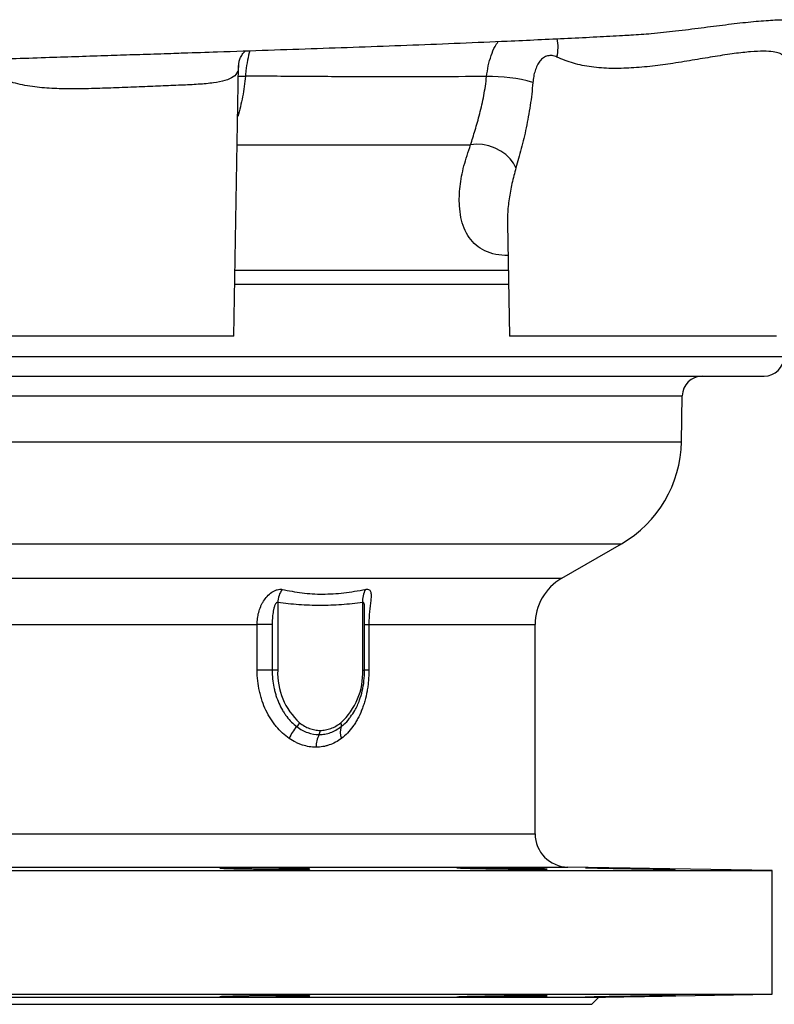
# Model space of a CAD drawing. Header units: millimetres. Extents: x 4190 to 16224, y 1378 to 18140.
# Tile 3 of 17: x 7522 to 8652, y 1378 to 2851. Entities that reach past the tile are written whole.
import ezdxf

# ---------------------------------------------------------------- set-up
doc = ezdxf.new("R2010")
doc.units = ezdxf.units.MM
doc.header["$LTSCALE"] = 5

msp = doc.modelspace()

# ---------------------------------------------------------------- linework, layer by layer
at = {"color": 7, "linetype": 'Continuous', "lineweight": 25}
for p, q in [((8434.8, 2828.3), (8437.2, 2828.5)), ((7842.7, 2377.8), (7849.7, 2782.6)), ((8252.2, 2546.5), (8255.2, 2377.8)), ((7842.7, 2377.8), (7442.7, 2377.8)), ((8655.2, 2377.8), (8255.2, 2377.8)), ((6252.6, 2317.8), (8636.6, 2317.8)), ((8512.8, 2219.6), (8514, 2288.3)), ((8333.6, 2015.3), (8422.9, 2066.9)), ((7908.2, 1979), (7908.2, 1877.8)), ((8035.5, 1877.8), (8035.5, 1979)), ((8038.4, 1961.6), (8038.4, 1964.1)), ((8038.4, 1877.8), (8038.4, 1961.6)), ((7877.4, 1877.8), (7877.4, 1946)), ((7899.9, 1946), (7877.4, 1946)), ((7899.9, 1946), (7899.9, 1877.8)), ((8044.8, 1946), (8044.8, 1877.8)), ((8293.6, 1633.1), (8293.6, 1946)), ((7899.9, 1877.8), (7877.4, 1877.8)), ((7908.2, 1877.8), (7899.9, 1877.8)), ((5698.6, 1577.8), (8648.6, 1577.8)), ((8648.6, 1577.8), (8342.7, 1583.1)), ((8648.6, 1392.8), (8648.6, 1577.8)), ((5698.6, 1392.8), (8648.6, 1392.8)), ((5958.1, 1388.3), (8389, 1388.3)), ((8378.6, 1377.8), (8389, 1388.3)), ((8389, 1388.3), (8648.6, 1392.8)), ((5968.6, 1377.8), (8378.6, 1377.8))]:
    msp.add_line(p, q, dxfattribs=at)
at = {"color": 8, "linetype": 'Continuous', "lineweight": 25}
for p, q in [((7847.7, 2664.1), (8197.1, 2664.1)), ((7844.4, 2476.4), (8253.5, 2476.4)), ((7844, 2455.7), (8253.8, 2455.7)), ((5680.5, 2347.3), (8666.6, 2347.3)), ((6339, 2288.3), (8514, 2288.3)), ((6335.7, 2219.6), (8512.8, 2219.6)), ((5924.3, 2066.9), (8422.9, 2066.9)), ((6013.6, 2015.3), (8333.6, 2015.3)), ((6053.6, 1946), (7877.4, 1946)), ((8038.4, 1946), (8044.8, 1946)), ((8044.8, 1946), (8293.6, 1946)), ((8035.5, 1877.8), (8038.4, 1877.8)), ((8044.8, 1877.8), (8038.4, 1877.8)), ((6053.6, 1633.1), (8293.6, 1633.1)), ((6004.4, 1583.1), (8342.7, 1583.1))]:
    msp.add_line(p, q, dxfattribs=at)
at = {"color": 8, "linetype": 'Continuous', "lineweight": 25, "flags": 128}
msp.add_lwpolyline([(7849.5, 2766.8), (7851.2, 2766.9), (7859.8, 2766.9)], dxfattribs=at)
at = {"color": 7, "linetype": 'Continuous', "lineweight": 25, "flags": 128}
for points in [[(8265, 2629.6), (8261.5, 2636.6), (8256.5, 2643.3), (8250, 2649.4), (8242.3, 2654.7), (8233.7, 2659.1), (8224.5, 2662.3), (8215.1, 2664.3), (8205.9, 2664.9), (8197.1, 2664.1)], [(8269.9, 1580.1), (8280, 1580), (8289.1, 1579.9), (8296.9, 1579.9), (8303.2, 1579.9), (8307.8, 1579.9), (8310.6, 1580), (8311.6, 1580.1), (8310.6, 1580.2), (8307.7, 1580.4), (8303, 1580.5), (8296.7, 1580.7), (8288.8, 1580.9), (8279.7, 1581.1), (8269.6, 1581.3), (8258.7, 1581.5), (8247.5, 1581.7), (8236.1, 1581.8), (8224.9, 1582), (8214.4, 1582.1), (8204.6, 1582.2), (8196, 1582.2), (8188.7, 1582.3), (8183, 1582.2), (8179, 1582.2), (8176.9, 1582.1), (8176.9, 1582.1)]]:
    msp.add_lwpolyline(points, dxfattribs=at)
at = {"color": 8, "linetype": 'Continuous', "lineweight": 25}
msp.add_arc((8268.6, 2810.2), 59.5, 345.5206, 12.5714, dxfattribs=at)
at = {"color": 7, "linetype": 'Continuous', "lineweight": 25}
for centre, radius, start, end in [((8224.8, 2522.8), 243.6, 74.4095, 90.9045), ((8636.6, 2347.8), 30, 270, 359), ((8544, 2287.8), 30, 90, 179), ((8332.9, 2222.8), 180, 300, 359), ((8373.6, 1946), 80, 120, 180), ((7947.7, 1977), 39.5, 146.3748, 176.9739), ((8071.4, 1981.9), 36.1, 152.0517, 184.6049), ((8008.5, 1873.4), 100.4, 177.4746, 227.7069), ((7935.2, 1873.4), 100.4, 312.2931, 2.5254), ((7926.4, 1805), 15.7, 311.6068, 338.0563), ((7994.8, 1795.5), 8.77, 345.016, 24.2514), ((7971.1, 1758.8), 48.6, 134.8021, 159.6622), ((7959.1, 1787.6), 12.8, 331.1781, 0.651), ((8028.5, 1785), 26.6, 162.0076, 200.6331), ((8003.8, 1763), 38.3, 151.1781, 180.651), ((8343.6, 1633.1), 50, 180, 269)]:
    msp.add_arc(centre, radius, start, end, dxfattribs=at)
at = {"color": 8, "linetype": 'Continuous', "lineweight": 25}
for points, knots in [([(8437.2, 2828.5), (8447.4, 2829.1), (8470, 2830.6), (8505.5, 2834.5), (8543, 2839.3), (8579.6, 2844), (8607.8, 2847.3), (8628.6, 2849.3), (8647.5, 2850.7), (8667.9, 2851.5), (8686.5, 2850.9), (8699.3, 2849.4), (8705.7, 2847.5), (8706.4, 2846.2), (8704.3, 2846), (8703.9, 2846)], [0, 0, 0, 0, 0.067156, 0.149736, 0.239963, 0.332322, 0.427057, 0.475493, 0.524237, 0.616078, 0.710098, 0.7994, 0.890767, 0.979496, 1, 1, 1, 1]), ([(8221, 2766.3), (8221.7, 2771.7), (8223.3, 2782.6), (8227.6, 2797.6), (8232.6, 2810), (8236.7, 2816.3), (8238.3, 2818.7)], [0, 0, 0, 0, 0.2719013, 0.5516573, 0.8235143, 1, 1, 1, 1]), ([(7866.5, 2804.9), (7866.5, 2804.8), (7865.1, 2800.6), (7863, 2790.5), (7860.8, 2777.6), (7860, 2769.5), (7859.8, 2766.9)], [0, 0, 0, 0, 0.00216, 0.399128, 0.807418, 1, 1, 1, 1]), ([(8662.2, 2798.8), (8662.3, 2798.8), (8663.2, 2799.5), (8659.5, 2801.4), (8651, 2803.4), (8636.4, 2804.3), (8616.9, 2803.5), (8592.3, 2800.8), (8564.1, 2796.5), (8533.1, 2791.2), (8501.5, 2786), (8469.4, 2781.6), (8438.2, 2778.7), (8407.4, 2777.9), (8378.1, 2780), (8350.2, 2785.3), (8334.3, 2792), (8326.2, 2795.3)], [0, 0, 0, 0, 0.010897, 0.082533, 0.156123, 0.228346, 0.302755, 0.377339, 0.454306, 0.526828, 0.601311, 0.667925, 0.736164, 0.80079, 0.867328, 0.93254, 1, 1, 1, 1]), ([(7849.6, 2782.8), (7849.4, 2779.7), (7848.8, 2772.7), (7842.4, 2765.2), (7830.3, 2759.7), (7812.5, 2756.5), (7790.2, 2754.5), (7763.4, 2753.2), (7733.5, 2752), (7700.9, 2750.7), (7667.3, 2749.3), (7633.2, 2748.1), (7600.6, 2747.5), (7569.3, 2748.1), (7544.8, 2750.3), (7525.8, 2753.4), (7511.7, 2756.9), (7498.5, 2761.4), (7486.4, 2767), (7475.9, 2773.8), (7465.6, 2782), (7460.2, 2788), (7457.2, 2791.3)], [0, 0, 0, 0, 0.0457523, 0.1062183, 0.1687302, 0.2295078, 0.2921274, 0.3528485, 0.4153279, 0.4757765, 0.5379615, 0.596321, 0.6562515, 0.7116033, 0.7684311, 0.799689, 0.8309451, 0.8634684, 0.8959918, 0.9278965, 0.9598206, 1, 1, 1, 1]), ([(7859.8, 2766.9), (7858.6, 2756.5), (7856.3, 2735.3), (7851, 2716), (7848.4, 2706.3)], [0, 0, 0, 0, 0.4941912, 1, 1, 1, 1]), ([(8253.1, 2498.4), (8246.8, 2498.7), (8233.9, 2499.3), (8217.9, 2504.8), (8204.7, 2513.5), (8194.4, 2525), (8186.9, 2539.1), (8182.2, 2555.2), (8179.6, 2575.8), (8180.6, 2601.5), (8186.2, 2632.2), (8193.5, 2653.5), (8197.1, 2664.1)], [0, 0, 0, 0, 0.08027, 0.16361, 0.246717, 0.329896, 0.417562, 0.505566, 0.593391, 0.728673, 0.864491, 1, 1, 1, 1]), ([(8265, 2629.6), (8262.9, 2621.8), (8258.6, 2606.1), (8254.5, 2583), (8252.2, 2562.9), (8252.4, 2551.1), (8252.5, 2546.5)], [0, 0, 0, 0, 0.2721648, 0.5455636, 0.8234977, 1, 1, 1, 1]), ([(8038.4, 1964.1), (8038.4, 1964.8), (8038.4, 1967), (8038.4, 1970.2), (8038.2, 1973.9), (8037.8, 1976.4), (8037.3, 1978.1), (8036.8, 1978.9), (8036.2, 1979.2), (8035.8, 1979.2), (8035.6, 1979.1), (8035.5, 1979)], [0, 0, 0, 0, 0.105783, 0.365662, 0.542269, 0.734466, 0.813502, 0.893285, 0.937688, 0.982304, 1, 1, 1, 1]), ([(8003.2, 1793.3), (8004.5, 1794.3), (8008.9, 1797.9), (8013.8, 1802.7), (8016.8, 1807.2), (8017.3, 1808)], [0, 0, 0, 0, 0.2467772, 0.8783754, 1, 1, 1, 1])]:
    msp.add_open_spline(points, degree=3, knots=knots, dxfattribs=at)
at = {"color": 7, "linetype": 'Continuous', "lineweight": 25}
for points, knots in [([(7767.4, 2801.6), (7784.3, 2802.1), (7827.2, 2803.5), (7893.9, 2805.8), (7967.6, 2808.3), (8039.7, 2810.9), (8111.2, 2813.5), (8182.3, 2816.3), (8244.4, 2819), (8297.9, 2821.4), (8342.6, 2823.5), (8384.9, 2825.6), (8416.3, 2827.2), (8433.1, 2828.2), (8437.3, 2828.4)], [0, 0, 0, 0, 0.067943, 0.172096, 0.274407, 0.376755, 0.481228, 0.587904, 0.696856, 0.768856, 0.841856, 0.913429, 0.978334, 1, 1, 1, 1]), ([(7691.2, 2799.1), (7698.2, 2799.3), (7719.5, 2800), (7745.3, 2800.8), (7762.6, 2801.4), (7767.4, 2801.6)], [0, 0, 0, 0, 0.26288, 0.795074, 1, 1, 1, 1]), ([(7849.8, 2782.7), (7849.8, 2783.6), (7849.8, 2785.7), (7850.9, 2790.7), (7853.3, 2796.6), (7856.7, 2801.7), (7859, 2803.8), (7859.9, 2804.6)], [0, 0, 0, 0, 0.147865, 0.3595, 0.589692, 0.840054, 1, 1, 1, 1]), ([(4914.1, 2687.8), (4914.1, 2687.8), (4913.8, 2687.7), (4915.3, 2688), (4918.7, 2688.4), (4924.6, 2689.2), (4931.9, 2690.1), (4940, 2691.1), (4948.5, 2692.3), (4955.1, 2693.2), (4960.3, 2693.9), (4963.7, 2694.3), (4967.8, 2694.8), (4972.6, 2695.4), (4978, 2695.9), (4985.4, 2696.7), (4995.8, 2697.7), (5011.2, 2699.1), (5028.1, 2700.5), (5046, 2701.9), (5064.3, 2703.1), (5085.1, 2704.5), (5106.7, 2705.8), (5128.6, 2707.1), (5149.2, 2708.2), (5169.8, 2709.3), (5189.3, 2710.2), (5207.4, 2711.1), (5227.2, 2712.1), (5250.1, 2713.1), (5277.7, 2714.4), (5309, 2715.8), (5344.4, 2717.3), (5384, 2719), (5426.3, 2720.8), (5470.8, 2722.7), (5523.5, 2724.9), (5585.4, 2727.4), (5657.3, 2730.3), (5732.6, 2733.2), (5811.7, 2736.2), (5894.4, 2739.2), (5981.2, 2742.3), (6072.1, 2745.5), (6158.6, 2748.4), (6239.9, 2751.1), (6315.2, 2753.6), (6392.6, 2756.1), (6472, 2758.7), (6553, 2761.3), (6631.7, 2763.8), (6705.3, 2766.2), (6771.7, 2768.3), (6831.9, 2770.3), (6886, 2772.1), (6930, 2773.5), (6964.9, 2774.7), (6991.8, 2775.6), (7016.6, 2776.4), (7041.5, 2777.3), (7072.4, 2778.3), (7111.4, 2779.6), (7159.4, 2781.2), (7208.8, 2782.9), (7258.7, 2784.6), (7308.1, 2786.3), (7360, 2788), (7412.8, 2789.8), (7465, 2791.6), (7516.3, 2793.3), (7579.3, 2795.4), (7637.8, 2797.3), (7678.8, 2798.7), (7691.2, 2799.1)], [0, 0, 0, 0, 0.000528, 0.005614, 0.01289, 0.020778, 0.028437, 0.035875, 0.04299, 0.049221, 0.054482, 0.059138, 0.063788, 0.069544, 0.076008, 0.081609, 0.092868, 0.105842, 0.12047, 0.132237, 0.144277, 0.157341, 0.171637, 0.182883, 0.194595, 0.205554, 0.215553, 0.224589, 0.232662, 0.244477, 0.257164, 0.270786, 0.286416, 0.303119, 0.32052, 0.338077, 0.355792, 0.38124, 0.407041, 0.433216, 0.459786, 0.486901, 0.514557, 0.542693, 0.571327, 0.593046, 0.615061, 0.637383, 0.66002, 0.682982, 0.705955, 0.726056, 0.744414, 0.761031, 0.775904, 0.78903, 0.797317, 0.804713, 0.811217, 0.817721, 0.825251, 0.83667, 0.849859, 0.864827, 0.877489, 0.891202, 0.905914, 0.920739, 0.935382, 0.949845, 0.964128, 0.989138, 1, 1, 1, 1]), ([(8326.2, 2795.3), (8323.9, 2796.4), (8321.5, 2797.2), (8318, 2797.6), (8316.9, 2797.7), (8314.6, 2797.5), (8313.4, 2797.4), (8311.2, 2796.8), (8310.2, 2796.5), (8308.1, 2795.5), (8307.1, 2794.9), (8304.2, 2792.9), (8302.4, 2791.3), (8299.3, 2787.4), (8297.9, 2785.1), (8295.5, 2780.3), (8294.5, 2777.7), (8293.2, 2773.6), (8292.8, 2772.2), (8292.1, 2769.3), (8291.8, 2767.9), (8291, 2763.5), (8290.6, 2760.5), (8290.3, 2757.4)], [0, 0, 0, 0, 0.125, 0.125, 0.1875, 0.1875, 0.25, 0.25, 0.3125, 0.3125, 0.375, 0.375, 0.5, 0.5, 0.625, 0.625, 0.75, 0.75, 0.8125, 0.8125, 0.875, 0.875, 1, 1, 1, 1]), ([(8221, 2766.3), (8193.2, 2766.1), (8164.6, 2765.9), (8128.1, 2765.8), (8120.8, 2765.8), (8106, 2765.7), (8098.6, 2765.7), (8076.2, 2765.7), (8061.2, 2765.7), (8015.8, 2765.9), (7985.1, 2766), (7923, 2766.4), (7891.6, 2766.7), (7859.8, 2766.9)], [0, 0, 0, 0, 0.25, 0.25, 0.3125, 0.3125, 0.375, 0.375, 0.5, 0.5, 0.75, 0.75, 1, 1, 1, 1]), ([(8197.1, 2664.1), (8199.2, 2670.9), (8201.5, 2678.2), (8206.2, 2693.8), (8208.6, 2702), (8211.9, 2715.1), (8213, 2719.5), (8215, 2728.6), (8216, 2733.1), (8218.6, 2747), (8220, 2756.6), (8221, 2766.3)], [0, 0, 0, 0, 0.25, 0.25, 0.5, 0.5, 0.625, 0.625, 0.75, 0.75, 1, 1, 1, 1]), ([(8290.3, 2757.4), (8289.3, 2745.7), (8288, 2734.2), (8285.5, 2717.3), (8284.5, 2711.7), (8282.5, 2700.6), (8281.4, 2695.1), (8278, 2678.8), (8275.5, 2668.3), (8270.3, 2648.3), (8267.6, 2638.7), (8265, 2629.6)], [0, 0, 0, 0, 0.25, 0.25, 0.375, 0.375, 0.5, 0.5, 0.75, 0.75, 1, 1, 1, 1]), ([(7877.4, 1946), (7877.4, 1949.1), (7877.6, 1952.2), (7878.4, 1958.3), (7878.9, 1961.3), (7880.5, 1967.2), (7881.5, 1970.1), (7883.3, 1974.3), (7883.9, 1975.7), (7885.3, 1978.4), (7886.1, 1979.7), (7888.6, 1983.6), (7890.4, 1986), (7894.6, 1990.5), (7897, 1992.6), (7900.7, 1995.2), (7902.1, 1995.9), (7904.7, 1997.3), (7906.1, 1997.8), (7908.8, 1998.6), (7910.1, 1998.9), (7912.6, 1999.1), (7913.7, 1999.1), (7914.8, 1998.8)], [0, 0, 0, 0, 0.125, 0.125, 0.25, 0.25, 0.375, 0.375, 0.4375, 0.4375, 0.5, 0.5, 0.625, 0.625, 0.75, 0.75, 0.8125, 0.8125, 0.875, 0.875, 0.9375, 0.9375, 1, 1, 1, 1]), ([(7914.8, 1998.8), (7924.6, 1996.7), (7934.6, 1994.9), (7954.8, 1992.4), (7965.1, 1991.7), (7980.8, 1991.7), (7986.1, 1991.9), (7996.7, 1992.5), (8002, 1993), (8018, 1994.9), (8028.7, 1996.7), (8039.6, 1998.8)], [0, 0, 0, 0, 0.25, 0.25, 0.5, 0.5, 0.625, 0.625, 0.75, 0.75, 1, 1, 1, 1]), ([(8039.6, 1998.8), (8040.7, 1999.1), (8041.8, 1999.1), (8043.6, 1998.9), (8044.4, 1998.6), (8045.8, 1997.8), (8046.3, 1997.3), (8047.1, 1996), (8047.4, 1995.2), (8048, 1992.6), (8048.1, 1990.6), (8048, 1987.2), (8047.9, 1986), (8047.7, 1983.6), (8047.6, 1982.4), (8047.3, 1979.8), (8047.1, 1978.5), (8046.8, 1975.7), (8046.6, 1974.4), (8046.2, 1970.1), (8045.9, 1967.2), (8045.3, 1961.3), (8045.1, 1958.3), (8044.8, 1952.2), (8044.8, 1949.1), (8044.8, 1946)], [0, 0, 0, 0, 0.0625, 0.0625, 0.125, 0.125, 0.1875, 0.1875, 0.25, 0.25, 0.375, 0.375, 0.4375, 0.4375, 0.5, 0.5, 0.5625, 0.5625, 0.625, 0.625, 0.75, 0.75, 0.875, 0.875, 1, 1, 1, 1]), ([(7908.2, 1979), (7907.9, 1979.2), (7907.7, 1979.2), (7907.1, 1979.1), (7906.8, 1979), (7906.2, 1978.5), (7905.9, 1978.3), (7905.5, 1977.7), (7905.3, 1977.4), (7904.7, 1976.5), (7904.3, 1975.8), (7903.7, 1974.4), (7903.4, 1973.7), (7902.7, 1971.6), (7902.3, 1970.1), (7901.7, 1967.1), (7901.4, 1965.6), (7900.7, 1961.1), (7900.4, 1958.1), (7900, 1952.1), (7899.9, 1949.1), (7899.9, 1946)], [0, 0, 0, 0, 0.03125, 0.03125, 0.0625, 0.0625, 0.09375, 0.09375, 0.125, 0.125, 0.1875, 0.1875, 0.25, 0.25, 0.375, 0.375, 0.5, 0.5, 0.75, 0.75, 1, 1, 1, 1]), ([(8035.5, 1979), (8024.9, 1977.7), (8014.3, 1976.6), (7993.1, 1975), (7982.5, 1974.6), (7961.2, 1974.6), (7950.6, 1975), (7929.4, 1976.6), (7918.8, 1977.7), (7908.2, 1979)], [0, 0, 0, 0, 0.25, 0.25, 0.5, 0.5, 0.75, 0.75, 1, 1, 1, 1]), ([(7925.5, 1775.7), (7918.4, 1780.5), (7912, 1786.4), (7904.6, 1795.3), (7903.1, 1797.1), (7900.4, 1800.9), (7899, 1802.9), (7895.1, 1809), (7892.8, 1813.3), (7888.5, 1822.2), (7886.6, 1826.8), (7884.1, 1834.1), (7883.4, 1836.5), (7882, 1841.5), (7881.4, 1844), (7879.7, 1851.6), (7878.8, 1856.7), (7877.7, 1867.2), (7877.4, 1872.5), (7877.4, 1877.8)], [0, 0, 0, 0, 0.25, 0.25, 0.3125, 0.3125, 0.375, 0.375, 0.5, 0.5, 0.625, 0.625, 0.6875, 0.6875, 0.75, 0.75, 0.875, 0.875, 1, 1, 1, 1]), ([(7899.9, 1877.8), (7899.9, 1873.4), (7900.1, 1869.1), (7901, 1860.5), (7901.6, 1856.3), (7902.9, 1850.1), (7903.4, 1848), (7904.4, 1844), (7905, 1841.9), (7906.9, 1835.9), (7908.4, 1832.1), (7911.6, 1824.8), (7913.4, 1821.2), (7916.3, 1816.2), (7917.4, 1814.5), (7919.5, 1811.4), (7920.6, 1809.8), (7926.3, 1802.4), (7931.3, 1797.4), (7936.8, 1793.3)], [0, 0, 0, 0, 0.125, 0.125, 0.25, 0.25, 0.3125, 0.3125, 0.375, 0.375, 0.5, 0.5, 0.625, 0.625, 0.6875, 0.6875, 0.75, 0.75, 1, 1, 1, 1]), ([(8044.8, 1877.8), (8044.8, 1872.5), (8044.5, 1867.2), (8043.8, 1859.4), (8043.6, 1856.7), (8042.9, 1851.6), (8042.5, 1849), (8041.1, 1841.5), (8040, 1836.5), (8037.9, 1829.3), (8037.2, 1827), (8035.6, 1822.3), (8034.8, 1820), (8032.1, 1813.3), (8030.1, 1809), (8026.8, 1802.9), (8025.7, 1800.9), (8023.3, 1797.1), (8022.1, 1795.3), (8018.3, 1790), (8015.6, 1786.7), (8009.9, 1780.8), (8006.8, 1778.1), (8003.6, 1775.7)], [0, 0, 0, 0, 0.125, 0.125, 0.1875, 0.1875, 0.25, 0.25, 0.375, 0.375, 0.4375, 0.4375, 0.5, 0.5, 0.625, 0.625, 0.6875, 0.6875, 0.75, 0.75, 0.875, 0.875, 1, 1, 1, 1]), ([(8017.3, 1808), (8019.5, 1811.1), (8024.8, 1818.5), (8030.6, 1831.9), (8035.1, 1846.9), (8037.8, 1861.9), (8038.2, 1872.4), (8038.3, 1877.8)], [0, 0, 0, 0, 0.168934, 0.409502, 0.599396, 0.794126, 1, 1, 1, 1]), ([(7940.9, 1799.1), (7945.7, 1795.4), (7950.6, 1792.6), (7958.5, 1789.7), (7961.1, 1789), (7966.5, 1788), (7969.1, 1787.7), (7971.8, 1787.7)], [0, 0, 0, 0, 0.5, 0.5, 0.75, 0.75, 1, 1, 1, 1]), ([(7971.8, 1787.7), (7974.6, 1787.7), (7977.2, 1788), (7981.3, 1788.7), (7982.6, 1789), (7985.3, 1789.8), (7986.6, 1790.2), (7993.1, 1792.6), (7998, 1795.4), (8002.7, 1799.1)], [0, 0, 0, 0, 0.25, 0.25, 0.375, 0.375, 0.5, 0.5, 1, 1, 1, 1]), ([(7936.8, 1793.3), (7939.4, 1791.3), (7942.1, 1789.6), (7947.5, 1786.7), (7950.3, 1785.4), (7958.7, 1782.4), (7964.5, 1781.4), (7970.3, 1781.4)], [0, 0, 0, 0, 0.25, 0.25, 0.5, 0.5, 1, 1, 1, 1]), ([(7970.3, 1781.4), (7973.2, 1781.4), (7976, 1781.7), (7981.7, 1782.7), (7984.6, 1783.5), (7992.9, 1786.5), (7998.2, 1789.4), (8003.2, 1793.3)], [0, 0, 0, 0, 0.25, 0.25, 0.5, 0.5, 1, 1, 1, 1]), ([(7965.5, 1762.5), (7958.7, 1762.5), (7952, 1763.6), (7943.6, 1766.4), (7941.9, 1767), (7938.5, 1768.4), (7936.9, 1769.1), (7931.9, 1771.6), (7928.7, 1773.5), (7925.5, 1775.7)], [0, 0, 0, 0, 0.5, 0.5, 0.625, 0.625, 0.75, 0.75, 1, 1, 1, 1]), ([(8003.6, 1775.7), (7997.9, 1771.3), (7991.8, 1768.1), (7983.8, 1765.3), (7982.2, 1764.8), (7978.9, 1764), (7977.3, 1763.7), (7972.3, 1762.8), (7968.9, 1762.5), (7965.5, 1762.5)], [0, 0, 0, 0, 0.5, 0.5, 0.625, 0.625, 0.75, 0.75, 1, 1, 1, 1]), ([(7821.4, 1581.7), (7821.4, 1581.7), (7821.1, 1581.6), (7822.3, 1581.5), (7825.1, 1581.3), (7829.9, 1581.1), (7836.3, 1580.9), (7844.3, 1580.7), (7853.5, 1580.6), (7863.7, 1580.4), (7875.6, 1580.2), (7884.1, 1580.1), (7888.9, 1580.1)], [0, 0, 0, 0, 0.006679, 0.114079, 0.221479, 0.328894, 0.436308, 0.54373, 0.651151, 0.758568, 0.865985, 1, 1, 1, 1]), ([(7955.9, 1580.5), (7955.3, 1580.6), (7954, 1580.7), (7949.8, 1580.9), (7944, 1581.1), (7936.6, 1581.3), (7927.8, 1581.5), (7917.9, 1581.7), (7907.2, 1581.8), (7896, 1582), (7884.6, 1582.1), (7873.3, 1582.2), (7862.4, 1582.2), (7852.3, 1582.3), (7843.2, 1582.2), (7835.4, 1582.2), (7829.2, 1582.1), (7824.5, 1582), (7823, 1581.9), (7822.2, 1581.9)], [0, 0, 0, 0, 0.058826, 0.117652, 0.176485, 0.235318, 0.294154, 0.352991, 0.411825, 0.470659, 0.529485, 0.588311, 0.647128, 0.705945, 0.764756, 0.823566, 0.882375, 0.941185, 1, 1, 1, 1]), ([(7888.9, 1580.1), (7892.6, 1580.1), (7900.2, 1580), (7911.3, 1579.9), (7921.7, 1579.9), (7931.2, 1579.9), (7939.5, 1579.9), (7946.4, 1580), (7951.6, 1580.1), (7954.9, 1580.2), (7956.4, 1580.3), (7956.2, 1580.4), (7956.1, 1580.4)], [0, 0, 0, 0, 0.107374, 0.214748, 0.322122, 0.429497, 0.536866, 0.644236, 0.751607, 0.858979, 0.966361, 1, 1, 1, 1]), ([(8176.8, 1582), (8176.7, 1582), (8176.5, 1582), (8178.2, 1581.9), (8181.7, 1581.7), (8187.1, 1581.5), (8194, 1581.3), (8202.4, 1581.1), (8212, 1580.9), (8222.5, 1580.7), (8233.6, 1580.6), (8245, 1580.4), (8257.3, 1580.2), (8265.4, 1580.1), (8269.9, 1580.1)], [0, 0, 0, 0, 0.033549, 0.119454, 0.205358, 0.291276, 0.377195, 0.463125, 0.549055, 0.634991, 0.720926, 0.806858, 0.89279, 1, 1, 1, 1]), ([(8503.7, 1579.9), (8503.3, 1580), (8502.5, 1580), (8498.9, 1580.1), (8493.7, 1580.2), (8486.7, 1580.4), (8478.4, 1580.5), (8468.9, 1580.7), (8458.4, 1580.9), (8447.4, 1581.1), (8436, 1581.3), (8424.6, 1581.5), (8413.5, 1581.7), (8403.1, 1581.8), (8393.7, 1582), (8385.4, 1582.1), (8378.6, 1582.2), (8373.5, 1582.2), (8370, 1582.3), (8369.3, 1582.2), (8368.9, 1582.2)], [0, 0, 0, 0, 0.055544, 0.111088, 0.166633, 0.222183, 0.277733, 0.33329, 0.388848, 0.444412, 0.499977, 0.555544, 0.611112, 0.666677, 0.722243, 0.777801, 0.833359, 0.888908, 0.944457, 1, 1, 1, 1]), ([(8369, 1582.2), (8369, 1582.2), (8369.1, 1582.2), (8371.4, 1582.1), (8375.5, 1582), (8381.4, 1581.9), (8388.9, 1581.7), (8397.7, 1581.5), (8407.6, 1581.3), (8418.3, 1581.1), (8429.5, 1580.9), (8441, 1580.7), (8452.3, 1580.6), (8463.1, 1580.4), (8474.1, 1580.2), (8480.5, 1580.1), (8484, 1580.1)], [0, 0, 0, 0, 0.051491, 0.123069, 0.194647, 0.266232, 0.337817, 0.409414, 0.48101, 0.552617, 0.624223, 0.695834, 0.767445, 0.839053, 0.910661, 1, 1, 1, 1]), ([(8484, 1580.1), (8486.6, 1580.1), (8491.7, 1580), (8497.4, 1579.9), (8501.5, 1579.9), (8503.6, 1579.9), (8503.6, 1579.9), (8503.6, 1579.9)], [0, 0, 0, 0, 0.214731, 0.429462, 0.644193, 0.858925, 1, 1, 1, 1]), ([(7888.9, 1390.5), (7893.3, 1390.6), (7897.7, 1390.6), (7904.2, 1390.6), (7906.3, 1390.7), (7910.5, 1390.7), (7912.7, 1390.7), (7918.8, 1390.7), (7922.7, 1390.7), (7928.2, 1390.7), (7930, 1390.7), (7933.4, 1390.7), (7935, 1390.7), (7939.7, 1390.7), (7942.5, 1390.7), (7946.2, 1390.6), (7947.3, 1390.6), (7949.4, 1390.6), (7951.3, 1390.5), (7952.8, 1390.5), (7954.1, 1390.4), (7954.6, 1390.4), (7955.9, 1390.3), (7956.4, 1390.3), (7956.4, 1390.2), (7956.2, 1390.1), (7955.8, 1390.1), (7955.5, 1390), (7954.2, 1389.9), (7952.9, 1389.9), (7950.4, 1389.8), (7949.4, 1389.7), (7947.3, 1389.6), (7946.2, 1389.6), (7942.5, 1389.5), (7939.8, 1389.4), (7933.5, 1389.3), (7930, 1389.2), (7924.6, 1389.1), (7922.7, 1389), (7918.8, 1389), (7916.7, 1388.9), (7910.6, 1388.8), (7906.4, 1388.8), (7899.9, 1388.7), (7897.7, 1388.7), (7893.3, 1388.6), (7891.1, 1388.6), (7884.5, 1388.5), (7880.1, 1388.5), (7873.6, 1388.4), (7871.4, 1388.4), (7867.2, 1388.4), (7863, 1388.4), (7859, 1388.4), (7855.1, 1388.4), (7853.2, 1388.4), (7847.7, 1388.4), (7844.3, 1388.4), (7839.6, 1388.4), (7838.1, 1388.4), (7835.3, 1388.4), (7834, 1388.4), (7830.3, 1388.5), (7828.2, 1388.5), (7825.7, 1388.6), (7824.9, 1388.6), (7823.6, 1388.7), (7823.1, 1388.7), (7821.8, 1388.8), (7821.4, 1388.8), (7821.4, 1388.9), (7821.5, 1389), (7821.9, 1389), (7822.2, 1389.1), (7823.1, 1389.1), (7823.6, 1389.2), (7824.9, 1389.3), (7825.6, 1389.3), (7828.2, 1389.4), (7830.2, 1389.5), (7835.1, 1389.6), (7838, 1389.7), (7844.2, 1389.9), (7847.6, 1389.9), (7853.1, 1390), (7855, 1390.1), (7858.9, 1390.1), (7862.9, 1390.2), (7867.1, 1390.3), (7871.3, 1390.3), (7873.4, 1390.4), (7880, 1390.4), (7884.4, 1390.5), (7888.9, 1390.5)], [0, 0, 0, 0, 0.03125, 0.03125, 0.046875, 0.046875, 0.0625, 0.0625, 0.09375, 0.09375, 0.109375, 0.109375, 0.125, 0.125, 0.15625, 0.15625, 0.171875, 0.171875, 0.1875, 0.203125, 0.203125, 0.21875, 0.21875, 0.25, 0.25, 0.265625, 0.265625, 0.28125, 0.28125, 0.3125, 0.3125, 0.328125, 0.328125, 0.34375, 0.34375, 0.375, 0.375, 0.40625, 0.40625, 0.421875, 0.421875, 0.4375, 0.4375, 0.46875, 0.46875, 0.484375, 0.484375, 0.5, 0.5, 0.53125, 0.53125, 0.546875, 0.546875, 0.5625, 0.578125, 0.578125, 0.59375, 0.59375, 0.625, 0.625, 0.640625, 0.640625, 0.65625, 0.65625, 0.6875, 0.6875, 0.703125, 0.703125, 0.71875, 0.71875, 0.75, 0.75, 0.765625, 0.765625, 0.78125, 0.78125, 0.796875, 0.796875, 0.8125, 0.8125, 0.84375, 0.84375, 0.875, 0.875, 0.90625, 0.90625, 0.921875, 0.921875, 0.9375, 0.953125, 0.953125, 0.96875, 0.96875, 1, 1, 1, 1]), ([(8269.9, 1390.5), (8274, 1390.6), (8277.9, 1390.6), (8283.4, 1390.6), (8285.2, 1390.7), (8288.6, 1390.7), (8290.3, 1390.7), (8294.9, 1390.7), (8297.7, 1390.7), (8301.4, 1390.7), (8302.6, 1390.7), (8304.7, 1390.7), (8305.6, 1390.7), (8308.1, 1390.7), (8309.4, 1390.7), (8310.7, 1390.6), (8311, 1390.6), (8311.5, 1390.6), (8311.7, 1390.5), (8311.5, 1390.5), (8311, 1390.4), (8310.7, 1390.4), (8309.4, 1390.3), (8308.1, 1390.3), (8305.6, 1390.2), (8304.7, 1390.1), (8302.6, 1390.1), (8301.4, 1390), (8297.7, 1389.9), (8295, 1389.9), (8290.3, 1389.8), (8288.6, 1389.7), (8285.2, 1389.6), (8283.4, 1389.6), (8277.9, 1389.5), (8274.1, 1389.4), (8265.8, 1389.3), (8261.6, 1389.2), (8255.1, 1389.1), (8252.9, 1389), (8248.5, 1389), (8246.3, 1388.9), (8239.7, 1388.8), (8235.3, 1388.8), (8228.8, 1388.7), (8226.6, 1388.7), (8222.4, 1388.6), (8220.3, 1388.6), (8214.2, 1388.5), (8210.3, 1388.5), (8204.8, 1388.4), (8203, 1388.4), (8199.6, 1388.4), (8196.3, 1388.4), (8193.3, 1388.4), (8190.5, 1388.4), (8189.2, 1388.4), (8185.5, 1388.4), (8183.4, 1388.4), (8180.9, 1388.4), (8180.1, 1388.4), (8178.9, 1388.4), (8178.3, 1388.4), (8177, 1388.5), (8176.6, 1388.5), (8176.6, 1388.6), (8176.7, 1388.6), (8177.1, 1388.7), (8177.4, 1388.7), (8178.7, 1388.8), (8180, 1388.8), (8182.5, 1388.9), (8183.5, 1389), (8185.6, 1389), (8187.8, 1389.1), (8190.4, 1389.2), (8193.2, 1389.3), (8194.7, 1389.3), (8199.4, 1389.4), (8202.8, 1389.5), (8210.2, 1389.6), (8214.1, 1389.7), (8222.3, 1389.9), (8226.5, 1389.9), (8233, 1390), (8235.2, 1390.1), (8239.6, 1390.1), (8241.8, 1390.2), (8246.2, 1390.2), (8248.4, 1390.3), (8252.8, 1390.3), (8255, 1390.4), (8261.5, 1390.4), (8265.8, 1390.5), (8269.9, 1390.5)], [0, 0, 0, 0, 0.03125, 0.03125, 0.046875, 0.046875, 0.0625, 0.0625, 0.09375, 0.09375, 0.109375, 0.109375, 0.125, 0.125, 0.15625, 0.15625, 0.171875, 0.171875, 0.1875, 0.203125, 0.203125, 0.21875, 0.21875, 0.25, 0.25, 0.265625, 0.265625, 0.28125, 0.28125, 0.3125, 0.3125, 0.328125, 0.328125, 0.34375, 0.34375, 0.375, 0.375, 0.40625, 0.40625, 0.421875, 0.421875, 0.4375, 0.4375, 0.46875, 0.46875, 0.484375, 0.484375, 0.5, 0.5, 0.53125, 0.53125, 0.546875, 0.546875, 0.5625, 0.578125, 0.578125, 0.59375, 0.59375, 0.625, 0.625, 0.640625, 0.640625, 0.65625, 0.65625, 0.6875, 0.6875, 0.703125, 0.703125, 0.71875, 0.71875, 0.75, 0.75, 0.765625, 0.765625, 0.78125, 0.796875, 0.796875, 0.8125, 0.8125, 0.84375, 0.84375, 0.875, 0.875, 0.90625, 0.90625, 0.921875, 0.921875, 0.9375, 0.9375, 0.953125, 0.953125, 0.96875, 0.96875, 1, 1, 1, 1]), ([(8484, 1390.5), (8487.2, 1390.6), (8490, 1390.6), (8493.7, 1390.6), (8494.8, 1390.7), (8496.9, 1390.7), (8497.8, 1390.7), (8500.4, 1390.7), (8501.7, 1390.7), (8502.9, 1390.7), (8503.3, 1390.7), (8503.7, 1390.7), (8503.8, 1390.7), (8503.8, 1390.7), (8503.4, 1390.7), (8502.1, 1390.6), (8501.6, 1390.6), (8500.3, 1390.6), (8498.8, 1390.5), (8496.9, 1390.5), (8494.8, 1390.4), (8493.7, 1390.4), (8490, 1390.3), (8487.2, 1390.3), (8482.5, 1390.2), (8480.9, 1390.1), (8477.4, 1390.1), (8475.7, 1390), (8470.1, 1389.9), (8466.3, 1389.9), (8460.1, 1389.8), (8458, 1389.7), (8453.8, 1389.6), (8451.7, 1389.6), (8445.2, 1389.5), (8440.8, 1389.4), (8431.9, 1389.3), (8427.5, 1389.2), (8421, 1389.1), (8418.9, 1389), (8414.7, 1389), (8412.5, 1388.9), (8406.4, 1388.8), (8402.5, 1388.8), (8397, 1388.7), (8395.2, 1388.7), (8391.8, 1388.6), (8390.2, 1388.6), (8385.5, 1388.5), (8382.7, 1388.5), (8379, 1388.4), (8377.8, 1388.4), (8375.8, 1388.4), (8373.9, 1388.4), (8372.4, 1388.4), (8371.1, 1388.4), (8370.6, 1388.4), (8369.3, 1388.4), (8368.8, 1388.4), (8368.8, 1388.4), (8368.9, 1388.4), (8369.4, 1388.4), (8369.7, 1388.4), (8371, 1388.5), (8372.2, 1388.5), (8374.8, 1388.6), (8375.7, 1388.6), (8377.8, 1388.7), (8379, 1388.7), (8382.6, 1388.8), (8385.4, 1388.8), (8390.1, 1388.9), (8391.8, 1389), (8395.2, 1389), (8398.7, 1389.1), (8402.5, 1389.2), (8406.4, 1389.3), (8408.4, 1389.3), (8414.5, 1389.4), (8418.7, 1389.5), (8427.4, 1389.6), (8431.9, 1389.7), (8440.7, 1389.9), (8445, 1389.9), (8451.6, 1390), (8453.7, 1390.1), (8458, 1390.1), (8462.1, 1390.2), (8466.1, 1390.3), (8470, 1390.3), (8471.9, 1390.4), (8477.5, 1390.4), (8480.9, 1390.5), (8484, 1390.5)], [0, 0, 0, 0, 0.03125, 0.03125, 0.046875, 0.046875, 0.0625, 0.0625, 0.09375, 0.09375, 0.109375, 0.109375, 0.125, 0.125, 0.15625, 0.15625, 0.171875, 0.171875, 0.1875, 0.203125, 0.203125, 0.21875, 0.21875, 0.25, 0.25, 0.265625, 0.265625, 0.28125, 0.28125, 0.3125, 0.3125, 0.328125, 0.328125, 0.34375, 0.34375, 0.375, 0.375, 0.40625, 0.40625, 0.421875, 0.421875, 0.4375, 0.4375, 0.46875, 0.46875, 0.484375, 0.484375, 0.5, 0.5, 0.53125, 0.53125, 0.546875, 0.546875, 0.5625, 0.578125, 0.578125, 0.59375, 0.59375, 0.625, 0.625, 0.640625, 0.640625, 0.65625, 0.65625, 0.6875, 0.6875, 0.703125, 0.703125, 0.71875, 0.71875, 0.75, 0.75, 0.765625, 0.765625, 0.78125, 0.796875, 0.796875, 0.8125, 0.8125, 0.84375, 0.84375, 0.875, 0.875, 0.90625, 0.90625, 0.921875, 0.921875, 0.9375, 0.953125, 0.953125, 0.96875, 0.96875, 1, 1, 1, 1])]:
    msp.add_open_spline(points, degree=3, knots=knots, dxfattribs=at)

doc.saveas('drawing.dxf')
